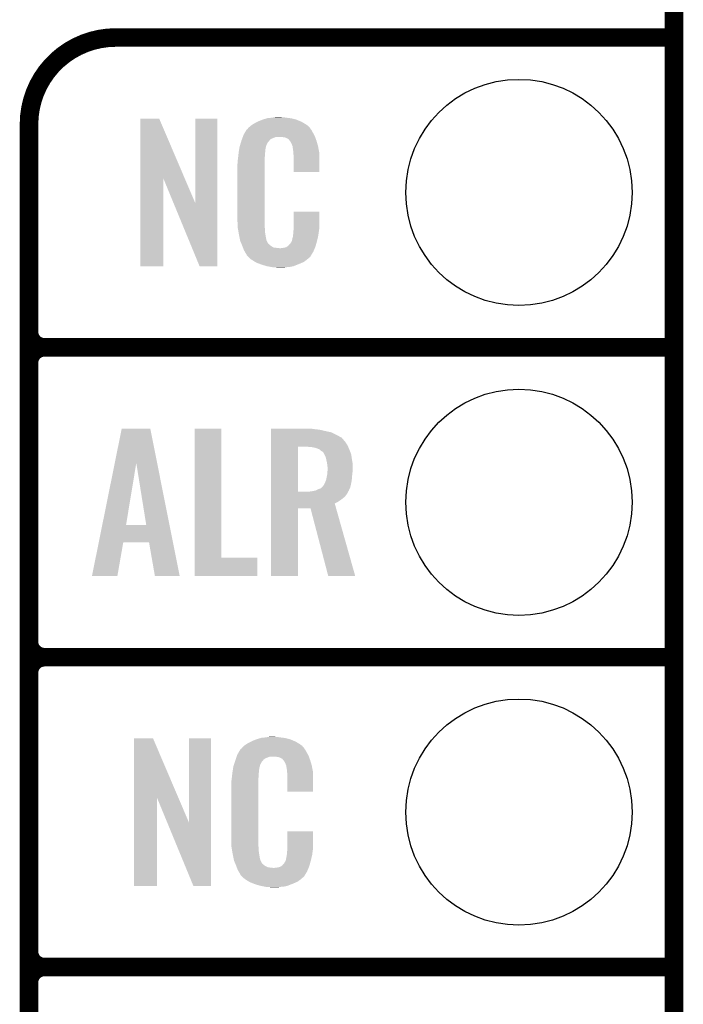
# Model space of a CAD drawing. Extents: x -1.3 to 24.2, y -3.9 to 39.2.
# Tile 20 of 37: x 18.8 to 24.2, y 11.1 to 19.2. Entities that reach past the tile are written whole.
import ezdxf

# ---------------------------------------------------------------- set-up
doc = ezdxf.new("R2010")
doc.units = 0
doc.layers.get('0').update_dxf_attribs({"linetype": 'CONTINUOUS'})
for name, color, linetype in [('THERMO_10_CLICK_V101_GKO', 5, 'CONTINUOUS'), ('THERMO_10_CLICK_V101_GTO', 14, 'CONTINUOUS'), ('THERMO_10_CLICK_V101_GTS', 12, 'CONTINUOUS')]:
    doc.layers.add(name, color=color, linetype=linetype)

# ---------------------------------------------------------------- blocks, each defined once
blk = doc.blocks.new('ROUND_36')
blk.add_circle((0, 0), 0.9271)

msp = doc.modelspace()

# ---------------------------------------------------------------- linework, layer by layer
at = {"layer": 'THERMO_10_CLICK_V101_GKO', "const_width": 0.1524}
msp.add_lwpolyline([(24.13, -1.27), (24.13, 36.83)], dxfattribs=at)
at = {"layer": 'THERMO_10_CLICK_V101_GTO', "const_width": 0.1524}
for points in [[(19.558, 19.05, 0.4142136), (18.8468, 18.3388)], [(18.8468, 16.637, 0.4142136), (18.9738, 16.51)], [(18.9738, 16.51, 0.4142136), (18.8468, 16.383)], [(18.9738, 16.51, 0.4142136), (18.8468, 16.383)], [(18.8468, 14.097, 0.4142136), (18.9738, 13.97)], [(18.9738, 13.97, 0.4142136), (18.8468, 13.843)], [(18.9738, 13.97, 0.4142136), (18.8468, 13.843)], [(18.8468, 11.557, 0.4142136), (18.9738, 11.43)], [(18.9738, 11.43, 0.4142136), (18.8468, 11.303)], [(18.9738, 11.43, 0.4142136), (18.8468, 11.303)]]:
    msp.add_lwpolyline(points, format="xyb", dxfattribs=at)
for points in [[(19.558, 19.05), (24.13, 19.05)], [(18.8468, -0.5588), (18.8468, 18.3388)], [(18.9738, 16.51), (24.13, 16.51)], [(18.9738, 16.51), (24.13, 16.51)], [(18.8468, 14.097), (18.8468, 16.383)], [(18.9738, 13.97), (24.13, 13.97)], [(18.9738, 13.97), (24.13, 13.97)], [(18.8468, 11.557), (18.8468, 13.843)], [(18.9738, 11.43), (24.13, 11.43)], [(18.9738, 11.43), (24.13, 11.43)], [(18.8468, 9.017), (18.8468, 11.303)]]:
    msp.add_lwpolyline(points, dxfattribs=at)
at = {"layer": 'THERMO_10_CLICK_V101_GTO'}
for points in [[(19.758674, 17.896718), (19.758682, 18.384504), (20.121668, 17.896718), (19.913604, 18.384504)], [(19.758682, 18.384504), (19.758684, 18.38452), (19.913604, 18.384504), (19.758684, 18.38452)], [(20.20824, 17.693758), (20.208262, 18.384496), (20.388566, 17.693758), (20.38858, 18.384496)], [(20.208262, 18.384496), (20.208264, 18.38452), (20.38858, 18.384496), (20.208264, 18.38452)], [(20.64512, 18.310862), (20.659634, 18.32356), (21.146224, 18.310862), (21.135342, 18.32356)], [(20.659634, 18.32356), (20.665442, 18.32864), (21.135342, 18.32356), (21.128232, 18.32864)], [(20.665442, 18.32864), (20.677418, 18.336262), (21.128232, 18.32864), (21.11756, 18.336262)], [(20.677418, 18.336262), (20.693382, 18.34642), (21.11756, 18.336262), (21.10063, 18.34642)], [(20.693382, 18.34642), (20.71878, 18.35912), (21.10063, 18.34642), (21.07946, 18.35912)], [(20.71878, 18.35912), (20.72894, 18.3642), (21.07946, 18.35912), (21.067124, 18.3642)], [(20.72894, 18.3642), (20.754338, 18.37436), (21.067124, 18.3642), (21.042452, 18.37436)], [(20.754338, 18.37436), (20.761958, 18.3769), (21.042452, 18.37436), (21.036282, 18.3769)], [(20.761958, 18.3769), (20.7772, 18.38198), (21.036282, 18.3769), (21.017232, 18.38198)], [(20.7772, 18.38198), (20.794134, 18.38706), (21.017232, 18.38198), (20.998182, 18.38706)], [(20.794134, 18.38706), (20.802602, 18.3896), (20.998182, 18.38706), (20.977862, 18.3896)], [(20.802602, 18.3896), (20.83308, 18.39214), (20.977862, 18.3896), (20.95754, 18.39214)], [(20.83308, 18.39214), (20.84832, 18.39468), (20.95754, 18.39214), (20.942302, 18.39468)], [(20.84832, 18.39468), (20.863562, 18.39722), (20.927062, 18.39468), (20.914362, 18.39722)], [(20.599798, 18.239738), (20.60448, 18.252442), (21.18868, 18.239738), (21.181752, 18.252442)], [(20.60448, 18.252442), (20.613442, 18.26768), (21.181752, 18.252442), (21.17344, 18.26768)], [(20.613442, 18.26768), (20.62689, 18.29054), (21.17344, 18.26768), (21.160742, 18.29054)], [(20.62689, 18.29054), (20.62988, 18.295622), (21.160742, 18.29054), (21.156932, 18.295622)], [(20.62988, 18.295622), (20.629904, 18.29816), (21.156932, 18.295622), (21.15503, 18.29816)], [(20.629904, 18.29816), (20.634966, 18.298168), (21.15503, 18.29816), (21.155024, 18.298168)], [(20.634966, 18.298168), (20.636992, 18.300702), (21.155024, 18.298168), (21.153122, 18.300702)], [(20.636992, 18.300702), (20.64105, 18.305776), (21.153122, 18.300702), (21.150582, 18.305776)], [(20.64105, 18.305776), (20.64512, 18.310862), (21.150582, 18.305776), (21.146224, 18.310862)], [(20.57146, 18.153382), (20.576792, 18.171158), (20.78759, 18.153382), (20.792438, 18.171158)], [(20.576792, 18.171158), (20.583648, 18.194018), (20.792438, 18.171158), (20.805138, 18.194018)], [(20.583648, 18.194018), (20.586698, 18.20418), (20.805138, 18.194018), (20.815296, 18.20418)], [(20.586698, 18.204182), (20.588568, 18.209256), (20.815298, 18.204182), (20.817838, 18.209256)], [(20.586698, 18.20418), (20.586698, 18.204182), (20.815296, 18.20418), (20.815298, 18.204182)], [(20.588568, 18.209256), (20.592312, 18.219418), (20.817838, 18.209256), (20.830542, 18.219418)], [(20.592312, 18.219418), (20.597926, 18.234658), (20.830542, 18.219418), (20.868636, 18.234658)], [(20.597926, 18.234658), (20.597928, 18.23466), (20.868636, 18.234658), (20.916898, 18.23466)], [(20.597928, 18.23466), (20.599798, 18.239738), (21.190494, 18.23466), (21.18868, 18.239738)], [(20.93468, 18.23212), (20.916898, 18.23466), (21.191402, 18.23212), (21.190494, 18.23466)], [(20.947378, 18.22958), (20.93468, 18.23212), (21.192308, 18.22958), (21.191402, 18.23212)], [(20.972774, 18.21688), (20.947378, 18.22958), (21.196844, 18.21688), (21.192308, 18.22958)], [(20.975318, 18.211804), (20.972774, 18.21688), (21.198656, 18.211804), (21.196844, 18.21688)], [(20.981852, 18.20418), (20.975318, 18.211804), (21.201378, 18.20418), (21.198656, 18.211804)], [(20.990558, 18.19402), (20.981852, 18.20418), (21.204368, 18.19402), (21.201378, 18.20418)], [(21.00072, 18.17116), (20.990558, 18.19402), (21.211092, 18.17116), (21.204368, 18.19402)], [(21.004784, 18.161002), (21.00072, 18.17116), (21.21408, 18.161002), (21.211092, 18.17116)], [(21.005798, 18.158464), (21.004784, 18.161002), (21.214564, 18.158464), (21.21408, 18.161002)], [(20.559042, 18.061938), (20.5613, 18.08226), (20.7772, 18.061938), (20.77974, 18.08226)], [(20.5613, 18.08226), (20.563556, 18.102578), (20.77974, 18.08226), (20.77974, 18.102578)], [(20.563556, 18.102578), (20.56384, 18.10512), (20.77974, 18.102578), (20.780248, 18.10512)], [(20.56384, 18.10512), (20.565442, 18.115278), (20.780248, 18.10512), (20.78228, 18.115278)], [(20.565442, 18.115278), (20.567448, 18.127978), (20.78228, 18.115278), (20.78228, 18.127978)], [(20.567448, 18.127978), (20.569052, 18.138138), (20.78228, 18.127978), (20.78482, 18.138138)], [(20.569052, 18.138138), (20.569854, 18.143218), (20.78482, 18.138138), (20.78482, 18.143218)], [(20.569854, 18.143218), (20.57146, 18.153382), (20.78482, 18.143218), (20.78759, 18.153382)], [(21.0058, 18.150842), (21.005798, 18.158464), (21.216016, 18.150842), (21.214564, 18.158464)], [(21.00834, 18.138138), (21.0058, 18.150842), (21.218436, 18.138138), (21.216016, 18.150842)], [(21.01088, 18.12036), (21.00834, 18.138138), (21.221822, 18.12036), (21.218436, 18.138138)], [(21.011858, 18.107658), (21.01088, 18.12036), (21.22424, 18.107658), (21.221822, 18.12036)], [(21.01342, 18.08734), (21.011858, 18.107658), (21.224236, 18.08734), (21.22424, 18.107658)], [(21.01342, 17.947664), (21.01342, 18.08734), (21.224216, 17.947664), (21.224236, 18.08734)], [(20.55368, 18.011142), (20.55622, 18.023842), (20.7772, 18.011142), (20.7772, 18.023842)], [(20.55368, 17.56156), (20.55368, 18.011142), (20.7772, 17.56156), (20.7772, 18.011142)], [(20.55622, 18.04162), (20.55876, 18.0594), (20.7772, 18.04162), (20.7772, 18.0594)], [(20.55622, 18.023842), (20.55622, 18.04162), (20.7772, 18.023842), (20.7772, 18.04162)], [(20.55876, 18.0594), (20.559042, 18.061938), (20.7772, 18.0594), (20.7772, 18.061938)], [(21.224216, 17.94764), (21.01342, 17.947664), (21.224216, 17.94764), (21.224216, 17.947664)], [(19.75866, 17.175504), (19.758674, 17.896718), (19.946596, 17.175504), (19.94662, 17.896718)], [(20.03025, 17.693758), (19.94662, 17.896718), (20.20824, 17.693758), (20.121668, 17.896718)], [(20.243796, 17.175496), (20.03025, 17.693758), (20.388556, 17.175496), (20.388566, 17.693758)], [(21.01342, 17.48282), (21.013442, 17.622496), (21.22424, 17.48282), (21.22424, 17.622496)], [(21.013442, 17.622496), (21.013444, 17.62252), (21.22424, 17.622496), (21.013444, 17.62252)], [(20.556032, 17.49806), (20.55368, 17.56156), (20.7772, 17.49806), (20.7772, 17.56156)], [(20.55622, 17.492982), (20.556032, 17.49806), (20.777926, 17.492982), (20.7772, 17.49806)], [(20.55843, 17.480278), (20.55622, 17.492982), (20.77974, 17.480278), (20.777926, 17.492982)], [(20.562406, 17.457418), (20.55843, 17.480278), (20.77974, 17.457418), (20.77974, 17.480278)], [(20.56638, 17.43456), (20.562406, 17.457418), (20.78335, 17.43456), (20.77974, 17.457418)], [(20.571462, 17.40916), (20.56638, 17.43456), (20.78736, 17.40916), (20.78335, 17.43456)], [(21.008848, 17.426942), (21.01088, 17.437102), (21.21662, 17.426942), (21.217974, 17.437102)], [(21.01088, 17.4498), (21.012784, 17.46504), (21.219666, 17.4498), (21.2217, 17.46504)], [(21.01088, 17.437102), (21.01088, 17.4498), (21.217974, 17.437102), (21.219666, 17.4498)], [(21.012784, 17.46504), (21.01342, 17.470122), (21.2217, 17.46504), (21.222426, 17.470122)], [(21.01342, 17.470122), (21.01342, 17.48282), (21.222426, 17.470122), (21.22424, 17.48282)], [(20.576034, 17.386298), (20.571462, 17.40916), (20.79244, 17.386298), (20.78736, 17.40916)], [(20.57654, 17.383762), (20.576034, 17.386298), (20.79371, 17.383762), (20.79244, 17.386298)], [(20.583862, 17.365982), (20.57654, 17.383762), (20.802602, 17.365982), (20.79371, 17.383762)], [(20.58491, 17.363436), (20.583862, 17.365982), (20.805142, 17.363436), (20.802602, 17.365982)], [(20.587, 17.358362), (20.58491, 17.363436), (20.807684, 17.358362), (20.805142, 17.363436)], [(20.589092, 17.353278), (20.587, 17.358362), (20.815302, 17.353278), (20.807684, 17.358362)], [(20.977862, 17.350738), (20.988022, 17.360902), (21.197286, 17.350738), (21.20011, 17.360902)], [(20.988022, 17.360902), (21.00072, 17.38376), (21.20011, 17.360902), (21.20646, 17.38376)], [(21.00072, 17.38376), (21.000722, 17.383762), (21.20646, 17.38376), (21.20646, 17.383762)], [(21.000722, 17.383762), (21.0058, 17.409162), (21.20646, 17.383762), (21.212436, 17.409162)], [(21.0058, 17.409162), (21.005802, 17.411704), (21.212436, 17.409162), (21.213034, 17.411704)], [(21.005802, 17.411704), (21.00834, 17.416784), (21.213034, 17.411704), (21.214228, 17.416784)], [(21.00834, 17.424402), (21.008848, 17.426942), (21.216022, 17.424402), (21.21662, 17.426942)], [(21.00834, 17.416784), (21.00834, 17.424402), (21.214228, 17.416784), (21.216022, 17.424402)], [(20.59223, 17.34566), (20.589092, 17.353278), (20.82292, 17.34566), (20.815302, 17.353278)], [(20.59432, 17.34058), (20.59223, 17.34566), (20.830542, 17.34058), (20.82292, 17.34566)], [(20.596274, 17.3355), (20.59432, 17.34058), (20.838162, 17.3355), (20.830542, 17.34058)], [(20.599206, 17.32788), (20.596274, 17.3355), (20.853404, 17.32788), (20.838162, 17.3355)], [(20.60116, 17.3228), (20.599206, 17.32788), (20.899122, 17.3228), (20.853404, 17.32788)], [(20.60702, 17.30756), (20.60116, 17.3228), (21.181208, 17.30756), (21.187484, 17.3228)], [(20.614078, 17.29486), (20.60702, 17.30756), (21.17598, 17.29486), (21.181208, 17.30756)], [(20.619722, 17.284698), (20.614078, 17.29486), (21.169882, 17.284698), (21.17598, 17.29486)], [(20.629876, 17.269466), (20.619722, 17.284698), (21.160742, 17.269466), (21.169882, 17.284698)], [(20.899122, 17.3228), (20.909282, 17.322802), (21.187484, 17.3228), (21.187486, 17.322802)], [(20.909282, 17.322802), (20.916904, 17.32534), (21.187486, 17.322802), (21.18853, 17.32534)], [(20.927062, 17.32534), (20.952462, 17.33042), (21.18853, 17.32534), (21.190622, 17.33042)], [(20.952462, 17.33042), (20.965154, 17.338038), (21.190622, 17.33042), (21.19376, 17.338038)], [(20.965154, 17.338038), (20.965162, 17.338042), (21.19376, 17.338038), (21.19376, 17.338042)], [(20.965162, 17.338042), (20.972784, 17.34566), (21.19376, 17.338042), (21.195876, 17.34566)], [(20.972784, 17.34566), (20.975326, 17.345676), (21.195876, 17.34566), (21.19588, 17.345676)], [(20.975326, 17.345676), (20.977862, 17.350738), (21.19588, 17.345676), (21.197286, 17.350738)], [(20.62988, 17.264384), (20.629876, 17.269466), (21.157694, 17.264384), (21.160742, 17.269466)], [(20.637502, 17.25676), (20.62988, 17.264384), (21.15312, 17.25676), (21.157694, 17.264384)], [(20.64258, 17.25168), (20.637502, 17.25676), (21.150576, 17.25168), (21.15312, 17.25676)], [(20.64766, 17.246598), (20.64258, 17.25168), (21.144224, 17.246598), (21.150576, 17.25168)], [(20.653586, 17.24152), (20.64766, 17.246598), (21.13788, 17.24152), (21.144224, 17.246598)], [(20.665438, 17.23136), (20.653586, 17.24152), (21.126028, 17.23136), (21.13788, 17.24152)], [(20.673568, 17.22628), (20.665438, 17.23136), (21.120102, 17.22628), (21.126028, 17.23136)], [(20.70202, 17.2085), (20.673568, 17.22628), (21.094702, 17.2085), (21.120102, 17.22628)], [(20.70608, 17.205962), (20.70202, 17.2085), (21.088778, 17.205962), (21.094702, 17.2085)], [(20.738736, 17.19326), (20.70608, 17.205962), (21.05914, 17.19326), (21.088778, 17.205962)], [(20.7518, 17.188178), (20.738736, 17.19326), (21.04607, 17.188178), (21.05914, 17.19326)], [(19.946596, 17.17548), (19.75866, 17.175504), (19.946596, 17.17548), (19.946596, 17.175504)], [(20.388556, 17.17548), (20.243796, 17.175496), (20.388556, 17.17548), (20.388556, 17.175496)], [(20.794978, 17.17548), (20.7518, 17.188178), (21.013418, 17.17548), (21.04607, 17.188178)], [(20.822074, 17.1704), (20.794978, 17.17548), (20.990558, 17.1704), (21.013418, 17.17548)], [(20.83562, 17.16786), (20.822074, 17.1704), (20.96262, 17.16786), (20.990558, 17.1704)], [(20.850858, 17.16532), (20.83562, 17.16786), (20.947378, 17.16532), (20.96262, 17.16786)], [(20.878798, 17.16278), (20.868638, 17.16532), (20.932138, 17.16278), (20.947378, 17.16532)], [(19.549386, 15.562448), (19.606274, 15.8445), (19.89623, 15.562448), (19.839944, 15.8445)], [(19.606274, 15.8445), (19.60628, 15.84452), (19.839944, 15.8445), (19.60628, 15.84452)], [(20.203162, 14.78534), (20.203182, 15.844496), (20.421624, 14.78534), (20.4216, 15.844496)], [(20.203182, 15.844496), (20.203184, 15.84452), (20.4216, 15.844496), (20.203184, 15.84452)], [(20.828022, 15.84198), (20.828024, 15.84452), (21.16836, 15.84198), (21.15058, 15.84452)], [(20.828022, 15.83944), (20.828022, 15.84198), (21.18614, 15.83944), (21.16836, 15.84198)], [(20.828022, 15.83436), (20.828022, 15.83944), (21.22932, 15.83436), (21.18614, 15.83944)], [(20.828022, 15.8242), (20.828022, 15.83436), (21.2725, 15.8242), (21.22932, 15.83436)], [(20.828022, 15.814038), (20.828022, 15.8242), (21.320762, 15.814038), (21.2725, 15.8242)], [(20.82802, 15.737842), (20.828022, 15.75562), (21.43506, 15.737842), (21.41982, 15.75562)], [(20.828022, 15.79372), (20.828022, 15.814038), (21.363938, 15.79372), (21.320762, 15.814038)], [(20.828022, 15.77086), (20.828022, 15.79372), (21.40458, 15.77086), (21.363938, 15.79372)], [(20.828022, 15.768316), (20.828022, 15.77086), (21.40966, 15.768316), (21.40458, 15.77086)], [(20.828022, 15.75562), (20.828022, 15.768316), (21.41982, 15.75562), (21.40966, 15.768316)], [(20.828012, 15.326382), (20.82802, 15.69466), (21.04898, 15.326382), (21.049002, 15.69466)], [(20.82802, 15.712438), (20.82802, 15.737842), (21.45284, 15.712438), (21.43506, 15.737842)], [(20.82802, 15.69466), (20.82802, 15.712438), (21.461046, 15.69466), (21.45284, 15.712438)], [(21.163282, 15.69212), (21.1328, 15.69466), (21.46222, 15.69212), (21.461046, 15.69466)], [(21.18868, 15.687038), (21.163282, 15.69212), (21.464564, 15.687038), (21.46222, 15.69212)], [(21.211538, 15.67942), (21.18868, 15.687038), (21.46808, 15.67942), (21.464564, 15.687038)], [(21.22932, 15.671798), (21.211538, 15.67942), (21.471044, 15.671798), (21.46808, 15.67942)], [(21.239484, 15.661638), (21.22932, 15.671798), (21.474996, 15.661638), (21.471044, 15.671798)], [(21.24964, 15.656558), (21.239484, 15.661638), (21.47697, 15.656558), (21.474996, 15.661638)], [(21.257262, 15.648938), (21.24964, 15.656558), (21.479934, 15.648938), (21.47697, 15.656558)], [(21.26597, 15.633696), (21.257262, 15.648938), (21.48586, 15.633696), (21.479934, 15.648938)], [(21.26742, 15.631158), (21.26597, 15.633696), (21.486242, 15.631158), (21.48586, 15.633696)], [(21.27758, 15.608298), (21.26742, 15.631158), (21.48967, 15.608298), (21.486242, 15.631158)], [(21.28266, 15.58544), (21.27758, 15.608298), (21.4931, 15.58544), (21.48967, 15.608298)], [(21.283296, 15.5829), (21.28266, 15.58544), (21.49348, 15.5829), (21.4931, 15.58544)], [(21.28774, 15.565118), (21.283296, 15.5829), (21.496714, 15.565118), (21.49348, 15.5829)], [(19.446954, 15.054606), (19.549386, 15.562448), (19.641824, 15.054606), (19.725622, 15.562448)], [(19.806894, 15.05458), (19.725622, 15.562448), (19.997578, 15.05458), (19.89623, 15.562448)], [(21.28887, 15.554958), (21.28774, 15.565118), (21.49856, 15.554958), (21.496714, 15.565118)], [(21.29028, 15.54226), (21.28887, 15.554958), (21.49856, 15.54226), (21.49856, 15.554958)], [(21.29282, 15.527018), (21.29028, 15.54226), (21.49856, 15.527018), (21.49856, 15.54226)], [(21.290824, 15.4813), (21.292456, 15.50416), (21.49602, 15.4813), (21.49856, 15.50416)], [(21.292456, 15.50416), (21.29282, 15.50924), (21.49856, 15.50416), (21.49856, 15.50924)], [(21.29282, 15.50924), (21.29282, 15.527018), (21.49856, 15.50924), (21.49856, 15.527018)], [(21.2725, 15.40256), (21.280118, 15.422878), (21.48713, 15.40256), (21.490516, 15.422878)], [(21.280118, 15.422878), (21.280682, 15.42542), (21.490516, 15.422878), (21.49094, 15.42542)], [(21.280682, 15.42542), (21.2852, 15.44574), (21.49094, 15.42542), (21.492632, 15.44574)], [(21.2852, 15.44574), (21.287046, 15.4559), (21.492632, 15.44574), (21.49348, 15.4559)], [(21.287046, 15.4559), (21.29028, 15.473678), (21.49348, 15.4559), (21.495256, 15.473678)], [(21.29028, 15.473678), (21.290824, 15.4813), (21.495256, 15.473678), (21.49602, 15.4813)], [(21.182342, 15.333982), (21.193758, 15.336518), (21.465538, 15.333982), (21.46669, 15.336518)], [(21.193758, 15.336518), (21.21408, 15.34668), (21.46669, 15.336518), (21.47131, 15.34668)], [(21.21408, 15.34668), (21.236936, 15.3543), (21.47131, 15.34668), (21.474774, 15.3543)], [(21.236936, 15.3543), (21.244554, 15.361918), (21.474774, 15.3543), (21.478238, 15.361918)], [(21.244554, 15.361918), (21.254718, 15.372078), (21.478238, 15.361918), (21.480582, 15.372078)], [(21.254718, 15.372078), (21.264878, 15.387318), (21.480582, 15.372078), (21.4841, 15.387318)], [(21.264878, 15.387318), (21.268688, 15.39494), (21.4841, 15.387318), (21.48586, 15.39494)], [(21.268688, 15.39494), (21.2725, 15.40256), (21.48586, 15.39494), (21.48713, 15.40256)], [(20.828012, 15.32636), (20.828012, 15.326382), (21.135338, 15.32636), (21.04898, 15.326382)], [(20.828012, 15.311122), (20.828012, 15.32636), (21.452838, 15.311122), (21.460458, 15.32636)], [(20.828012, 15.293338), (20.828012, 15.311122), (21.440138, 15.293338), (21.452838, 15.311122)], [(20.828012, 15.2781), (20.828012, 15.293338), (21.424898, 15.2781), (21.440138, 15.293338)], [(20.828012, 15.26032), (20.828012, 15.2781), (21.40204, 15.26032), (21.424898, 15.2781)], [(20.828012, 15.245082), (20.828012, 15.26032), (21.379182, 15.245082), (21.40204, 15.26032)], [(21.135338, 15.32636), (21.15058, 15.3289), (21.460458, 15.32636), (21.461728, 15.3289)], [(21.15058, 15.3289), (21.170868, 15.331436), (21.461728, 15.3289), (21.462998, 15.331436)], [(21.170868, 15.331436), (21.1709, 15.33144), (21.462998, 15.331436), (21.463, 15.33144)], [(21.1709, 15.33144), (21.182342, 15.333982), (21.463, 15.33144), (21.465538, 15.333982)], [(20.828, 14.635504), (20.82801, 15.189176), (21.048956, 14.635504), (21.04898, 15.189176)], [(20.82801, 15.229824), (20.828012, 15.245082), (21.351244, 15.229824), (21.379182, 15.245082)], [(20.82801, 15.1892), (20.82801, 15.229824), (21.362702, 15.1892), (21.351244, 15.229824)], [(20.82801, 15.189176), (20.82801, 15.1892), (21.04898, 15.189176), (21.1531, 15.1892)], [(21.297896, 14.635498), (21.1531, 15.1892), (21.518846, 14.635498), (21.362702, 15.1892)], [(19.41826, 14.91234), (19.44695, 15.05458), (20.025964, 14.91234), (19.997578, 15.05458)], [(19.44695, 15.05458), (19.446954, 15.054606), (19.806894, 15.05458), (19.641824, 15.054606)], [(19.362424, 14.635508), (19.418256, 14.91232), (19.570684, 14.635508), (19.618956, 14.91232)], [(19.418256, 14.91232), (19.41826, 14.91234), (19.618956, 14.91232), (19.82976, 14.91234)], [(19.878036, 14.6355), (19.82976, 14.91234), (20.08121, 14.6355), (20.025964, 14.91234)], [(20.20316, 14.635504), (20.203162, 14.785316), (20.716216, 14.635504), (20.71624, 14.785316)], [(20.203162, 14.785316), (20.203162, 14.78534), (20.71624, 14.785316), (20.421624, 14.78534)], [(19.57068, 14.63548), (19.362424, 14.635508), (19.57068, 14.63548), (19.570684, 14.635508)], [(20.081212, 14.63548), (20.08121, 14.6355), (20.081212, 14.63548), (19.878036, 14.6355)], [(20.716216, 14.63548), (20.20316, 14.635504), (20.716216, 14.63548), (20.716216, 14.635504)], [(21.048956, 14.63548), (20.828, 14.635504), (21.048956, 14.63548), (21.048956, 14.635504)], [(21.51885, 14.63548), (21.297896, 14.635498), (21.51885, 14.63548), (21.518846, 14.635498)], [(19.707874, 12.816718), (19.707882, 13.304504), (20.070868, 12.816718), (19.862804, 13.304504)], [(19.707882, 13.304504), (19.707884, 13.30452), (19.862804, 13.304504), (19.707884, 13.30452)], [(20.15744, 12.613758), (20.157462, 13.304496), (20.337766, 12.613758), (20.33778, 13.304496)], [(20.157462, 13.304496), (20.157464, 13.30452), (20.33778, 13.304496), (20.157464, 13.30452)], [(20.59432, 13.230862), (20.608834, 13.24356), (21.095424, 13.230862), (21.084542, 13.24356)], [(20.608834, 13.24356), (20.614642, 13.24864), (21.084542, 13.24356), (21.077432, 13.24864)], [(20.614642, 13.24864), (20.626618, 13.256262), (21.077432, 13.24864), (21.06676, 13.256262)], [(20.626618, 13.256262), (20.642582, 13.26642), (21.06676, 13.256262), (21.04983, 13.26642)], [(20.642582, 13.26642), (20.66798, 13.27912), (21.04983, 13.26642), (21.02866, 13.27912)], [(20.66798, 13.27912), (20.67814, 13.2842), (21.02866, 13.27912), (21.016324, 13.2842)], [(20.67814, 13.2842), (20.703538, 13.29436), (21.016324, 13.2842), (20.991652, 13.29436)], [(20.703538, 13.29436), (20.711158, 13.2969), (20.991652, 13.29436), (20.985482, 13.2969)], [(20.711158, 13.2969), (20.7264, 13.30198), (20.985482, 13.2969), (20.966432, 13.30198)], [(20.7264, 13.30198), (20.743334, 13.30706), (20.966432, 13.30198), (20.947382, 13.30706)], [(20.743334, 13.30706), (20.751802, 13.3096), (20.947382, 13.30706), (20.927062, 13.3096)], [(20.751802, 13.3096), (20.78228, 13.31214), (20.927062, 13.3096), (20.90674, 13.31214)], [(20.78228, 13.31214), (20.79752, 13.31468), (20.90674, 13.31214), (20.891502, 13.31468)], [(20.79752, 13.31468), (20.812762, 13.31722), (20.876262, 13.31468), (20.863562, 13.31722)], [(20.547456, 13.15466), (20.549232, 13.159738), (21.139694, 13.15466), (21.13788, 13.159738)], [(20.549232, 13.159738), (20.55368, 13.172442), (21.13788, 13.159738), (21.130952, 13.172442)], [(20.55368, 13.172442), (20.562644, 13.18768), (21.130952, 13.172442), (21.12264, 13.18768)], [(20.562644, 13.18768), (20.576094, 13.21054), (21.12264, 13.18768), (21.109942, 13.21054)], [(20.576094, 13.21054), (20.579086, 13.215622), (21.109942, 13.21054), (21.106132, 13.215622)], [(20.579086, 13.215622), (20.58416, 13.218164), (21.106132, 13.215622), (21.104226, 13.218164)], [(20.58416, 13.218164), (20.58619, 13.220702), (21.104226, 13.218164), (21.102322, 13.220702)], [(20.58619, 13.220702), (20.59025, 13.225776), (21.102322, 13.220702), (21.099782, 13.225776)], [(20.59025, 13.225776), (20.59432, 13.230862), (21.099782, 13.225776), (21.095424, 13.230862)], [(20.52066, 13.073382), (20.526272, 13.091158), (20.73679, 13.073382), (20.741638, 13.091158)], [(20.526272, 13.091158), (20.533492, 13.114018), (20.741638, 13.091158), (20.754338, 13.114018)], [(20.533492, 13.114018), (20.5359, 13.12164), (20.754338, 13.114018), (20.761956, 13.12164)], [(20.5359, 13.12164), (20.536788, 13.124182), (20.761956, 13.12164), (20.764498, 13.124182)], [(20.536788, 13.124182), (20.538564, 13.129256), (20.764498, 13.124182), (20.767038, 13.129256)], [(20.538564, 13.129256), (20.542122, 13.139418), (20.767038, 13.129256), (20.779742, 13.139418)], [(20.542122, 13.139418), (20.547454, 13.154658), (20.779742, 13.139418), (20.817836, 13.154658)], [(20.547454, 13.154658), (20.547456, 13.15466), (20.817836, 13.154658), (20.866098, 13.15466)], [(20.88388, 13.15212), (20.866098, 13.15466), (21.140602, 13.15212), (21.139694, 13.15466)], [(20.896578, 13.14958), (20.88388, 13.15212), (21.141508, 13.14958), (21.140602, 13.15212)], [(20.921974, 13.13688), (20.896578, 13.14958), (21.146044, 13.13688), (21.141508, 13.14958)], [(20.924518, 13.131804), (20.921974, 13.13688), (21.147856, 13.131804), (21.146044, 13.13688)], [(20.931052, 13.12418), (20.924518, 13.131804), (21.150578, 13.12418), (21.147856, 13.131804)], [(20.939758, 13.11402), (20.931052, 13.12418), (21.153568, 13.11402), (21.150578, 13.12418)], [(20.94992, 13.09116), (20.939758, 13.11402), (21.160292, 13.09116), (21.153568, 13.11402)], [(20.953984, 13.081002), (20.94992, 13.09116), (21.16328, 13.081002), (21.160292, 13.09116)], [(20.954998, 13.078464), (20.953984, 13.081002), (21.163764, 13.078464), (21.16328, 13.081002)], [(20.955, 13.070842), (20.954998, 13.078464), (21.165216, 13.070842), (21.163764, 13.078464)], [(20.508242, 12.981938), (20.5105, 13.00226), (20.7264, 12.981938), (20.72894, 13.00226)], [(20.5105, 13.00226), (20.512756, 13.022578), (20.72894, 13.00226), (20.72894, 13.022578)], [(20.512756, 13.022578), (20.51304, 13.02512), (20.72894, 13.022578), (20.729448, 13.02512)], [(20.51304, 13.02512), (20.514642, 13.035278), (20.729448, 13.02512), (20.73148, 13.035278)], [(20.514642, 13.035278), (20.516648, 13.047978), (20.73148, 13.035278), (20.73148, 13.047978)], [(20.516648, 13.047978), (20.518252, 13.058138), (20.73148, 13.047978), (20.73402, 13.058138)], [(20.518252, 13.058138), (20.519054, 13.063218), (20.73402, 13.058138), (20.73402, 13.063218)], [(20.519054, 13.063218), (20.52066, 13.073382), (20.73402, 13.063218), (20.73679, 13.073382)], [(20.95754, 13.058138), (20.955, 13.070842), (21.167636, 13.058138), (21.165216, 13.070842)], [(20.96008, 13.04036), (20.95754, 13.058138), (21.171022, 13.04036), (21.167636, 13.058138)], [(20.961058, 13.027658), (20.96008, 13.04036), (21.17344, 13.027658), (21.171022, 13.04036)], [(20.96262, 13.00734), (20.961058, 13.027658), (21.173436, 13.00734), (21.17344, 13.027658)], [(20.96262, 12.867664), (20.96262, 13.00734), (21.173416, 12.867664), (21.173436, 13.00734)], [(20.50288, 12.931142), (20.50542, 12.943842), (20.7264, 12.931142), (20.7264, 12.943842)], [(20.50288, 12.48156), (20.50288, 12.931142), (20.7264, 12.48156), (20.7264, 12.931142)], [(20.50542, 12.96162), (20.50796, 12.9794), (20.7264, 12.96162), (20.7264, 12.9794)], [(20.50542, 12.943842), (20.50542, 12.96162), (20.7264, 12.943842), (20.7264, 12.96162)], [(20.50796, 12.9794), (20.508242, 12.981938), (20.7264, 12.9794), (20.7264, 12.981938)], [(21.173416, 12.86764), (20.96262, 12.867664), (21.173416, 12.86764), (21.173416, 12.867664)], [(19.70786, 12.095504), (19.707874, 12.816718), (19.895796, 12.095504), (19.89582, 12.816718)], [(19.97945, 12.613758), (19.89582, 12.816718), (20.15744, 12.613758), (20.070868, 12.816718)], [(20.192996, 12.095496), (19.97945, 12.613758), (20.337756, 12.095496), (20.337766, 12.613758)], [(20.96262, 12.40282), (20.962642, 12.542496), (21.17344, 12.40282), (21.17344, 12.542496)], [(20.962642, 12.542496), (20.962644, 12.54252), (21.17344, 12.542496), (20.962644, 12.54252)], [(20.505232, 12.41806), (20.50288, 12.48156), (20.7264, 12.41806), (20.7264, 12.48156)], [(20.50542, 12.412982), (20.505232, 12.41806), (20.727126, 12.412982), (20.7264, 12.41806)], [(20.50763, 12.400278), (20.50542, 12.412982), (20.72894, 12.400278), (20.727126, 12.412982)], [(20.511606, 12.377418), (20.50763, 12.400278), (20.72894, 12.377418), (20.72894, 12.400278)], [(20.51558, 12.35456), (20.511606, 12.377418), (20.73255, 12.35456), (20.72894, 12.377418)], [(20.520662, 12.32916), (20.51558, 12.35456), (20.73656, 12.32916), (20.73255, 12.35456)], [(20.958048, 12.346942), (20.96008, 12.357102), (21.16582, 12.346942), (21.167174, 12.357102)], [(20.96008, 12.3698), (20.961984, 12.38504), (21.168866, 12.3698), (21.1709, 12.38504)], [(20.96008, 12.357102), (20.96008, 12.3698), (21.167174, 12.357102), (21.168866, 12.3698)], [(20.961984, 12.38504), (20.96262, 12.390122), (21.1709, 12.38504), (21.171626, 12.390122)], [(20.96262, 12.390122), (20.96262, 12.40282), (21.171626, 12.390122), (21.17344, 12.40282)], [(20.525234, 12.306298), (20.520662, 12.32916), (20.74164, 12.306298), (20.73656, 12.32916)], [(20.52574, 12.303762), (20.525234, 12.306298), (20.74291, 12.303762), (20.74164, 12.306298)], [(20.533062, 12.285982), (20.52574, 12.303762), (20.751802, 12.285982), (20.74291, 12.303762)], [(20.53411, 12.283436), (20.533062, 12.285982), (20.754342, 12.283436), (20.751802, 12.285982)], [(20.5362, 12.278362), (20.53411, 12.283436), (20.756884, 12.278362), (20.754342, 12.283436)], [(20.538292, 12.273278), (20.5362, 12.278362), (20.764502, 12.273278), (20.756884, 12.278362)], [(20.54143, 12.26566), (20.538292, 12.273278), (20.77212, 12.26566), (20.764502, 12.273278)], [(20.924522, 12.265666), (20.927062, 12.270738), (21.145078, 12.265666), (21.146486, 12.270738)], [(20.927062, 12.270738), (20.937222, 12.280902), (21.146486, 12.270738), (21.14931, 12.280902)], [(20.937222, 12.280902), (20.94992, 12.30376), (21.14931, 12.280902), (21.15566, 12.30376)], [(20.94992, 12.30376), (20.949922, 12.303762), (21.15566, 12.30376), (21.15566, 12.303762)], [(20.949922, 12.303762), (20.955, 12.329162), (21.15566, 12.303762), (21.161636, 12.329162)], [(20.955, 12.329162), (20.955002, 12.331704), (21.161636, 12.329162), (21.162234, 12.331704)], [(20.955002, 12.331704), (20.95754, 12.336784), (21.162234, 12.331704), (21.163428, 12.336784)], [(20.95754, 12.344402), (20.958048, 12.346942), (21.165222, 12.344402), (21.16582, 12.346942)], [(20.95754, 12.336784), (20.95754, 12.344402), (21.163428, 12.336784), (21.165222, 12.344402)], [(20.54352, 12.26058), (20.54143, 12.26566), (20.779742, 12.26058), (20.77212, 12.26566)], [(20.545474, 12.2555), (20.54352, 12.26058), (20.787362, 12.2555), (20.779742, 12.26058)], [(20.548406, 12.24788), (20.545474, 12.2555), (20.802604, 12.24788), (20.787362, 12.2555)], [(20.55036, 12.2428), (20.548406, 12.24788), (20.848322, 12.2428), (20.802604, 12.24788)], [(20.55622, 12.22756), (20.55036, 12.2428), (21.130408, 12.22756), (21.136684, 12.2428)], [(20.563278, 12.21486), (20.55622, 12.22756), (21.12518, 12.21486), (21.130408, 12.22756)], [(20.568922, 12.204698), (20.563278, 12.21486), (21.119082, 12.204698), (21.12518, 12.21486)], [(20.579076, 12.189466), (20.568922, 12.204698), (21.109942, 12.189466), (21.119082, 12.204698)], [(20.57908, 12.184384), (20.579076, 12.189466), (21.106894, 12.184384), (21.109942, 12.189466)], [(20.848322, 12.2428), (20.858482, 12.242802), (21.136684, 12.2428), (21.136686, 12.242802)], [(20.858482, 12.242802), (20.866104, 12.24534), (21.136686, 12.242802), (21.13773, 12.24534)], [(20.876262, 12.24534), (20.901662, 12.25042), (21.13773, 12.24534), (21.139822, 12.25042)], [(20.901662, 12.25042), (20.914356, 12.258038), (21.139822, 12.25042), (21.14296, 12.258038)], [(20.914356, 12.258038), (20.91436, 12.25804), (21.14296, 12.258038), (21.14296, 12.25804)], [(20.91436, 12.25804), (20.924522, 12.265666), (21.14296, 12.25804), (21.145078, 12.265666)], [(20.586702, 12.17676), (20.57908, 12.184384), (21.10232, 12.17676), (21.106894, 12.184384)], [(20.59178, 12.17168), (20.586702, 12.17676), (21.099776, 12.17168), (21.10232, 12.17676)], [(20.59686, 12.166598), (20.59178, 12.17168), (21.093424, 12.166598), (21.099776, 12.17168)], [(20.602786, 12.16152), (20.59686, 12.166598), (21.08708, 12.16152), (21.093424, 12.166598)], [(20.614638, 12.15136), (20.602786, 12.16152), (21.075228, 12.15136), (21.08708, 12.16152)], [(20.622768, 12.14628), (20.614638, 12.15136), (21.069302, 12.14628), (21.075228, 12.15136)], [(20.65122, 12.1285), (20.622768, 12.14628), (21.043902, 12.1285), (21.069302, 12.14628)], [(20.65528, 12.125962), (20.65122, 12.1285), (21.037978, 12.125962), (21.043902, 12.1285)], [(20.687936, 12.11326), (20.65528, 12.125962), (21.00834, 12.11326), (21.037978, 12.125962)], [(20.701, 12.108178), (20.687936, 12.11326), (20.99527, 12.108178), (21.00834, 12.11326)], [(20.744178, 12.09548), (20.701, 12.108178), (20.962618, 12.09548), (20.99527, 12.108178)], [(19.895796, 12.09548), (19.70786, 12.095504), (19.895796, 12.09548), (19.895796, 12.095504)], [(20.337756, 12.09548), (20.192996, 12.095496), (20.337756, 12.09548), (20.337756, 12.095496)], [(20.771274, 12.0904), (20.744178, 12.09548), (20.939758, 12.0904), (20.962618, 12.09548)], [(20.78482, 12.08786), (20.771274, 12.0904), (20.91182, 12.08786), (20.939758, 12.0904)], [(20.800058, 12.08532), (20.78482, 12.08786), (20.896578, 12.08532), (20.91182, 12.08786)], [(20.827998, 12.08278), (20.817838, 12.08532), (20.881338, 12.08278), (20.896578, 12.08532)]]:
    msp.add_solid(points, dxfattribs=at)

# ---------------------------------------------------------------- block references
at = {"layer": 'THERMO_10_CLICK_V101_GTS'}
for p in [(22.86, 17.78), (22.86, 15.24), (22.86, 12.7)]:
    msp.add_blockref('ROUND_36', p, dxfattribs=at)

doc.saveas('drawing.dxf')
